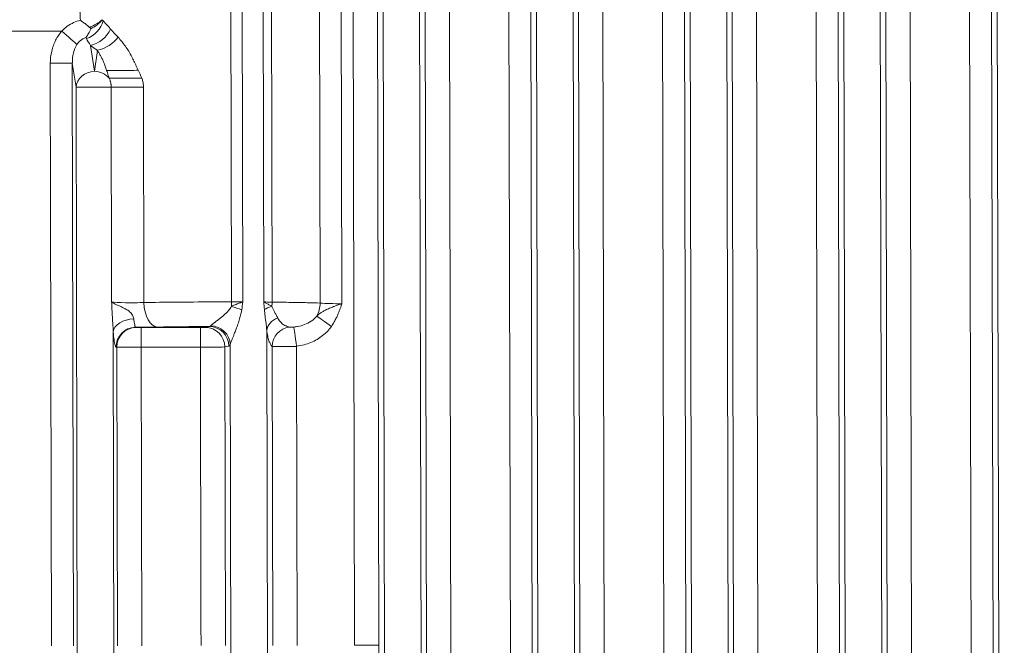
# Model space of a CAD drawing. Header units: inches. Extents: x 1 to 669, y 0 to 417.
# Tile 243 of 256: x 320.657 to 322.154, y 288.271 to 289.222. Entities that reach past the tile are written whole.
import ezdxf

# ---------------------------------------------------------------- set-up
doc = ezdxf.new("R2010")
doc.units = ezdxf.units.IN
doc.header["$LTSCALE"] = 12
doc.header["$MEASUREMENT"] = 0
doc.layers.get('0').update_dxf_attribs({"linetype": 'CONTINUOUS'})
doc.layers.add('X', color=1, linetype='CONTINUOUS')

# ---------------------------------------------------------------- blocks, each defined once
blk = doc.blocks.new('GASTRAIN RIGHT')
at = {"layer": 'X', "lineweight": 0}
for p, q in [((300.3962, 301.4516), (300.3946, 302.2031)), ((300.4119, 302.2032), (300.4135, 301.4517)), ((300.4579, 301.4513), (300.4564, 302.1804)), ((300.6374, 296.8296), (300.6262, 302.1675)), ((300.6929, 296.8297), (300.6818, 302.1676)), ((300.8597, 302.1717), (300.8709, 296.8301)), ((300.9265, 296.8302), (300.9153, 302.1681)), ((301.0933, 302.1722), (301.1045, 296.8306)), ((301.1601, 296.8307), (301.1489, 302.1686)), ((301.3269, 302.1727), (301.3381, 296.8311)), ((301.3936, 296.8312), (301.3825, 302.1691)), ((301.5604, 302.1732), (301.5716, 296.8316)), ((300.5295, 302.1639), (300.531, 301.4499)), ((300.5625, 302.164), (300.564, 301.4489)), ((300.5809, 302.164), (300.5835, 300.9297)), ((300.6179, 302.1641), (300.6205, 300.9298)), ((300.7003, 297.2705), (300.69, 302.1643)), ((300.7271, 302.1643), (300.7371, 297.35)), ((300.8177, 302.1645), (300.8278, 297.3497)), ((300.8511, 302.1646), (300.8611, 297.3498)), ((300.9338, 297.271), (300.9236, 302.1647)), ((300.9606, 302.1648), (300.9707, 297.3505)), ((301.0513, 302.165), (301.0614, 297.3502)), ((301.0846, 302.1651), (301.0947, 297.3503)), ((301.1674, 297.2715), (301.1572, 302.1652)), ((301.1942, 302.1653), (301.2043, 297.351)), ((301.2849, 302.1655), (301.2949, 297.3507)), ((301.3182, 302.1656), (301.3283, 297.3508)), ((301.401, 297.272), (301.3907, 302.1657)), ((301.4278, 302.1658), (301.4379, 297.3515)), ((301.5184, 302.166), (301.5285, 297.3512)), ((301.5518, 302.1661), (301.5618, 297.3513)), ((300.4453, 301.4519), (300.4441, 301.9801)), ((300.0066, 301.8629), (300.138, 301.8632)), ((300.1876, 301.8023), (300.1816, 301.8416)), ((300.1923, 301.834), (300.1876, 301.8023)), ((300.1225, 300.9288), (300.1206, 301.8145)), ((300.1206, 301.8145), (300.1541, 301.8145)), ((300.1541, 301.8145), (300.1597, 301.778)), ((300.1541, 301.8145), (300.156, 300.9288)), ((300.1627, 300.3809), (300.1597, 301.778)), ((300.2132, 301.7781), (300.2623, 301.7782)), ((300.2139, 301.4514), (300.2132, 301.7781)), ((300.2623, 301.7782), (300.263, 301.4507)), ((300.2164, 301.406), (300.2185, 300.3811)), ((300.2504, 301.4131), (300.2514, 301.4128)), ((300.2588, 301.4126), (300.3489, 301.4128)), ((300.2589, 301.3827), (300.2588, 301.4126)), ((300.3489, 301.3829), (300.3489, 301.4128)), ((300.3626, 301.4142), (300.3563, 301.413)), ((300.4519, 300.3815), (300.4498, 301.4084)), ((300.2207, 301.3831), (300.2216, 301.3828)), ((300.2226, 300.929), (300.2216, 301.3828)), ((300.2589, 301.3827), (300.3489, 301.3829)), ((300.2598, 300.9291), (300.2589, 301.3827)), ((300.3489, 301.3829), (300.3498, 300.961)), ((300.3923, 301.3844), (300.386, 301.3832)), ((300.386, 301.3832), (300.3869, 300.9293)), ((300.3964, 300.3814), (300.3943, 301.3866)), ((300.459, 300.9295), (300.4581, 301.384)), ((300.4951, 301.3842), (300.4952, 301.3791)), ((300.4952, 301.3791), (300.4961, 300.9295)), ((300.3498, 300.961), (300.3499, 300.9292)), ((300.5835, 300.9297), (300.6205, 300.9298))]:
    blk.add_line(p, q, dxfattribs=at)
for centre, major_axis, ratio, start_param, end_param in [((300.1707, 301.8797), (0.0261, 0.0213), 0.802371, -1.99676, -0.82083), ((300.1972, 301.8558), (0.0298, 0.0156), 0.559683, -2.013688, -0.834149), ((300.1877, 301.778), (-0.028, -0.0001), 0, -2.717236, -0.087268), ((300.2836, 301.4508), (0.0007, -0.0374), 0.549518, -1.58023, -0.031327), ((300.3657, 301.4477), (-0.1864, -0.0004), 0.020892, -1.734983, -1.570613), ((300.3901, 301.4516), (0.0001, 0.0374), 0.163313, -1.749066, -1.570115), ((300.4127, 301.448), (0.0021, 0.0145), 0.021374, -2.1785, -1.305058), ((300.4979, 301.4498), (0.0018, 0.0373), 0.884295, -2.082362, -1.527191), ((300.4009, 301.4396), (-0.0284, 0.0093), 0.121564, -1.923212, -1.361696), ((300.4721, 301.44), (-0.0295, -0.005), 0.27503, -1.103418, -0.545594), ((300.4794, 301.4085), (-0.0296, -0.0043), 0.731118, -1.227643, -0.192504), ((300.5481, 301.4145), (-0.0245, 0.0172), 0.000004, -1.570861, -0.419722), ((300.2504, 301.3832), (0.0085, 0.0287), 0.995856, 0.292074, 1.860476), ((300.3646, 301.3865), (-0.0267, 0.0135), 0.960183, -2.655518, -1.119185), ((300.4951, 301.3842), (-0.0041, 0.0296), 0, 0.125498, 1.570797), ((300.2589, 301.3829), (-0.0374, -0.0001), 0.005235, 0.087234, 1.570804), ((300.3489, 301.3831), (0.0374, 0.0001), 0.005235, -1.570791, -0.130895)]:
    blk.add_ellipse(centre, major_axis=major_axis, ratio=ratio, start_param=start_param, end_param=end_param, dxfattribs=at)
at = {"layer": 'X', "lineweight": 0, "extrusion": (-2.3717e-16, 5.92034e-17, -1)}
blk.add_ellipse((300.2424, 301.8705), major_axis=(-0.0609, 0.047), ratio=0.278986, start_param=-1.054858, end_param=-1.019967, dxfattribs=at)
at = {"layer": 'X', "lineweight": 0, "extrusion": (9.21258e-17, 3.58468e-16, -1)}
blk.add_ellipse((300.138, 301.8632), major_axis=(0.0253, -0.0222), ratio=0.000001, start_param=-1.570795, end_param=-0.420857, dxfattribs=at)
at = {"layer": 'X', "lineweight": 0, "extrusion": (-2.45131e-16, -2.32352e-17, -1)}
blk.add_ellipse((300.1839, 301.8676), major_axis=(-0.0278, -0.019), ratio=0.690325, start_param=-2.313483, end_param=-1.053536, dxfattribs=at)
at = {"layer": 'X', "lineweight": 0, "extrusion": (-2.17743e-16, -3.33626e-17, -1)}
blk.add_ellipse((300.1825, 301.8115), major_axis=(0.0064, -0.0418), ratio=0.661559, start_param=1.743776, end_param=2.51486, dxfattribs=at)
at = {"layer": 'X', "lineweight": 0, "extrusion": (-2.17473e-16, 1.04454e-17, -1)}
blk.add_ellipse((300.1877, 301.778), major_axis=(-0.0277, -0.0043), ratio=0.86355, start_param=0.17371, end_param=1.700915, dxfattribs=at)
at = {"layer": 'X', "lineweight": 0, "extrusion": (-2.25002e-16, -4.70714e-19, -1)}
blk.add_ellipse((300.1877, 301.778), major_axis=(0.0277, -0.0041), ratio=0.86355, start_param=-1.700915, end_param=-0.770867, dxfattribs=at)
at = {"layer": 'X', "lineweight": 0, "extrusion": (1.468e-12, -7.01827e-10, -1)}
blk.add_ellipse((300.2408, 301.7918), major_axis=(0.0336, 0.0001), ratio=0, start_param=-2.727463, end_param=-0.972644, dxfattribs=at)
at = {"layer": 'X', "lineweight": 0, "extrusion": (-2.68002e-16, 7.75025e-17, -1)}
blk.add_ellipse((300.3657, 301.4477), major_axis=(0.1868, 0.0004), ratio=0.020926, start_param=-2.1527, end_param=-1.570787, dxfattribs=at)
at = {"layer": 'X', "lineweight": 0, "extrusion": (-2.18906e-16, -1.2632e-15, -1)}
blk.add_ellipse((300.4023, 301.4537), major_axis=(-0.0373, -0.0001), ratio=0.055215, start_param=-1.875646, end_param=-1.406749, dxfattribs=at)
at = {"layer": 'X', "lineweight": 0, "extrusion": (-2.50778e-16, -1.33926e-15, -1)}
blk.add_ellipse((300.4764, 301.453), major_axis=(-0.0374, -0.0001), ratio=0.051986, start_param=-1.05382, end_param=-0.585286, dxfattribs=at)
at = {"layer": 'X', "lineweight": 0, "extrusion": (-3.76187e-16, 1.31092e-18, -1)}
blk.add_ellipse((300.4395, 301.4512), major_axis=(-0.0005, -0.0374), ratio=0.493544, start_param=-1.5782, end_param=-1.409443, dxfattribs=at)
at = {"layer": 'X', "lineweight": 0, "extrusion": (-2.18466e-16, 2.12831e-17, -1)}
blk.add_ellipse((300.2461, 301.4061), major_axis=(-0.0298, -0.0023), ratio=0.656325, start_param=0.115779, end_param=1.672501, dxfattribs=at)
at = {"layer": 'X', "lineweight": 0, "extrusion": (-2.18421e-16, 3.87762e-20, -1)}
blk.add_ellipse((300.2514, 301.3829), major_axis=(0.0085, 0.0287), ratio=0.995862, start_param=-1.860388, end_param=-0.291879, dxfattribs=at)
at = {"layer": 'X', "lineweight": 0, "extrusion": (-2.22865e-16, 8.4674e-19, -1)}
blk.add_ellipse((300.2588, 301.4128), major_axis=(-0.00747, -0.00002), ratio=0.026148, start_param=-1.570643, end_param=-0.087177, dxfattribs=at)
at = {"layer": 'X', "lineweight": 0, "extrusion": (-2.04219e-16, -9.43294e-16, -1)}
blk.add_ellipse((300.3658, 301.4104), major_axis=(0.1494, 0.0003), ratio=0.026011, start_param=-2.152807, end_param=-1.592284, dxfattribs=at)
at = {"layer": 'X', "lineweight": 0, "extrusion": (-2.17971e-16, 1.08282e-15, -1)}
blk.add_ellipse((300.3489, 301.413), major_axis=(0.00748, 0.00002), ratio=0.026177, start_param=0.130711, end_param=1.570639, dxfattribs=at)
at = {"layer": 'X', "lineweight": 0, "extrusion": (-2.19466e-16, -4.59261e-19, -1)}
blk.add_ellipse((300.3564, 301.3831), major_axis=(-0.0059, 0.0293), ratio=0.991111, start_param=0.198054, end_param=1.765434, dxfattribs=at)
at = {"layer": 'X', "lineweight": 0, "extrusion": (-6.48718e-18, 2.13372e-17, -1)}
blk.add_ellipse((300.361, 301.434), major_axis=(-0.0015, 0.0198), ratio=0.34812, start_param=-3.465384, end_param=-3.151231, dxfattribs=at)
at = {"layer": 'X', "lineweight": 0, "extrusion": (-2.19466e-16, -4.57009e-19, -1)}
blk.add_ellipse((300.3626, 301.3843), major_axis=(-0.0059, 0.0293), ratio=0.991111, start_param=0.198065, end_param=1.765435, dxfattribs=at)
at = {"layer": 'X', "lineweight": 0, "extrusion": (-2.19473e-16, 2.45969e-18, -1)}
blk.add_ellipse((300.4877, 301.384), major_axis=(0.0183, 0.0236), ratio=0.986339, start_param=-2.226896, end_param=-0.778078, dxfattribs=at)
at = {"layer": 'X', "lineweight": 0, "extrusion": (0, 0, -1)}
blk.add_ellipse((300.3919, 301.4528), major_axis=(0.0002, -0.0684), ratio=0.130524, start_param=-0.251861, end_param=-0.025545, dxfattribs=at)
at = {"layer": 'X', "lineweight": 0}
for points, knots in [([(300.1432, 302.0672), (300.1441, 302.06), (300.1451, 302.0527), (300.1474, 302.0373), (300.1486, 302.0294), (300.1512, 302.0131), (300.1526, 302.0047), (300.1553, 301.9878), (300.1566, 301.9792), (300.159, 301.962), (300.1602, 301.9534), (300.1622, 301.9364), (300.1631, 301.9279), (300.1646, 301.9111), (300.1652, 301.9028), (300.1657, 301.8942), (300.1657, 301.8939), (300.1659, 301.889), (300.1661, 301.8843), (300.1663, 301.8797)], [0, 0, 0, 0, 0.131076, 0.131076, 0.265969, 0.265969, 0.40252, 0.40252, 0.538339, 0.538339, 0.670944, 0.670944, 0.7997, 0.7997, 0.925426, 0.925426, 0.929735, 0.929735, 1, 1, 1, 1]), ([(300.138, 301.8632), (300.1407, 301.8659), (300.1435, 301.8684), (300.1465, 301.8706), (300.1496, 301.8727), (300.1528, 301.8746), (300.1561, 301.8761), (300.1594, 301.8776), (300.1628, 301.8788), (300.1663, 301.8797)], [0, 0, 0, 0, 0.3333333, 0.3333333, 0.3333333, 0.6666667, 0.6666667, 0.6666667, 1, 1, 1, 1]), ([(300.1803, 301.8689), (300.1799, 301.8692), (300.1795, 301.8696), (300.1791, 301.87), (300.1787, 301.8702), (300.1784, 301.8705), (300.1781, 301.8708), (300.1766, 301.8721), (300.175, 301.8733), (300.1734, 301.8746), (300.1726, 301.8751), (300.1719, 301.8757), (300.1711, 301.8763), (300.17, 301.8771), (300.1688, 301.8779), (300.1677, 301.8787), (300.1672, 301.879), (300.1667, 301.8793), (300.1663, 301.8797)], [-0.04364246, -0.04364246, -0.04364246, -0.04364246, -0.03913165, -0.03913165, -0.03913165, -0.03560519, -0.03560519, -0.03560519, -0.01903389, -0.01903389, -0.01903389, -0.01132505, -0.01132505, -0.01132505, 0, 0, 0, 0.00457263, 0.00457263, 0.00457263, 0.00457263]), ([(300.1747, 301.8533), (300.1749, 301.8536), (300.1751, 301.8539), (300.1764, 301.8558), (300.1776, 301.8576), (300.1802, 301.8619), (300.1816, 301.8645), (300.183, 301.8673)], [-0.05307257, -0.05307257, -0.05307257, -0.05307257, -0.0490337, -0.0490337, -0.02653751, -0.02653751, 0, 0, 0, 0]), ([(300.1994, 301.8806), (300.1978, 301.879), (300.194, 301.8759), (300.1871, 301.872), (300.1822, 301.8697), (300.1803, 301.8689)], [0, 0, 0, 0, 0.3824225, 0.7648079, 0.9999481, 0.9999481, 0.9999481, 0.9999481]), ([(300.183, 301.8673), (300.1827, 301.8674), (300.1823, 301.8675), (300.1813, 301.868), (300.1809, 301.8684), (300.1803, 301.8689)], [-0.01273109, -0.01273109, -0.01273109, -0.01273109, -0.00636701, -0.00636701, -0.0000055, -0.0000055, -0.0000055, -0.0000055]), ([(300.1994, 301.8806), (300.1991, 301.8802), (300.1989, 301.8799), (300.1969, 301.8773), (300.1947, 301.8751), (300.1894, 301.8709), (300.1862, 301.8689), (300.183, 301.8673)], [-0.05975354, -0.05975354, -0.05975354, -0.05975354, -0.05554989, -0.05554989, -0.02987415, -0.02987415, 0, 0, 0, 0]), ([(300.201, 301.8789), (300.2022, 301.8775), (300.2034, 301.8762), (300.2047, 301.8748), (300.2059, 301.8734), (300.2072, 301.872), (300.2085, 301.8706), (300.2098, 301.8692), (300.2111, 301.8678), (300.2123, 301.8664)], [0, 0, 0, 0, 0.3333333, 0.3333333, 0.3333333, 0.6666667, 0.6666667, 0.6666667, 1, 1, 1, 1]), ([(300.1206, 301.8145), (300.1206, 301.8209), (300.1213, 301.8269), (300.1241, 301.8387), (300.1282, 301.8499), (300.1344, 301.859), (300.138, 301.8632)], [0, 0, 0, 0, 0.3333333, 0.3333333, 0.6666667, 1, 1, 1, 1]), ([(300.1611, 301.8429), (300.1624, 301.845), (300.1641, 301.847), (300.1661, 301.8487), (300.1686, 301.8509), (300.1715, 301.8526), (300.1747, 301.8533)], [0, 0, 0, 0, 0.4413769, 0.4413769, 0.4413769, 1, 1, 1, 1]), ([(300.1755, 301.8519), (300.1754, 301.852), (300.1753, 301.8522), (300.1751, 301.8525), (300.175, 301.8527), (300.1749, 301.853), (300.1748, 301.8532), (300.1747, 301.8533)], [0, 0, 0, 0, 0.333333, 0.333333, 0.666667, 0.666667, 1, 1, 1, 1]), ([(300.2237, 301.8539), (300.2275, 301.8498), (300.2313, 301.8451), (300.2348, 301.8402), (300.2383, 301.8353), (300.2414, 301.8302), (300.2446, 301.8242), (300.2454, 301.8227), (300.2461, 301.8212), (300.2469, 301.8196), (300.2493, 301.8147), (300.2517, 301.8094), (300.254, 301.8037)], [0, 0, 0, 0, 0.3333333, 0.3333333, 0.3333333, 0.6666667, 0.6666667, 0.6666667, 0.7474104, 0.7474104, 0.7474104, 1, 1, 1, 1]), ([(300.1816, 301.8416), (300.1816, 301.8416), (300.1816, 301.8415), (300.1817, 301.8415), (300.1832, 301.8403), (300.1848, 301.8391), (300.1864, 301.8379), (300.1879, 301.8369), (300.1893, 301.8359), (300.1909, 301.835), (300.1914, 301.8347), (300.1918, 301.8343), (300.1923, 301.834)], [0, 0, 0, 0, 0.012669, 0.012669, 0.012669, 0.473371, 0.473371, 0.473371, 0.874041, 0.874041, 0.874041, 1, 1, 1, 1]), ([(300.1923, 301.834), (300.1932, 301.8327), (300.194, 301.8312), (300.1957, 301.8282), (300.1965, 301.8267), (300.1982, 301.8236), (300.199, 301.8221), (300.2006, 301.8188), (300.2013, 301.8172), (300.2028, 301.8137), (300.2035, 301.8119), (300.2049, 301.8079), (300.2056, 301.8058), (300.2062, 301.8036)], [0, 0, 0, 0, 0.164804, 0.164804, 0.325984, 0.325984, 0.484539, 0.484539, 0.642754, 0.642754, 0.810451, 0.810451, 1, 1, 1, 1]), ([(300.2062, 301.8036), (300.2113, 301.8036), (300.2198, 301.8036), (300.2288, 301.8036), (300.2377, 301.8036), (300.247, 301.8036), (300.254, 301.8037)], [0, 0, 0, 0, 0.50795, 0.50795, 0.50795, 1, 1, 1, 1]), ([(300.21, 301.7918), (300.2096, 301.7931), (300.2093, 301.7944), (300.2084, 301.7971), (300.208, 301.7984), (300.2071, 301.801), (300.2067, 301.8023), (300.2062, 301.8036)], [0, 0, 0, 0, 0.333333, 0.333333, 0.666667, 0.666667, 1, 1, 1, 1]), ([(300.2623, 301.7782), (300.2623, 301.7793), (300.2623, 301.7803), (300.262, 301.7831), (300.2618, 301.7849), (300.261, 301.7884), (300.2604, 301.7902), (300.2598, 301.7919)], [0, 0, 0, 0, 0.225088, 0.225088, 0.6050962, 0.6050962, 1, 1, 1, 1]), ([(300.2132, 301.7781), (300.2132, 301.7792), (300.2131, 301.7802), (300.213, 301.7813), (300.213, 301.7818), (300.2129, 301.7823), (300.2128, 301.7828), (300.2126, 301.7841), (300.2124, 301.7853), (300.212, 301.7865), (300.2119, 301.7868), (300.2119, 301.7871), (300.2118, 301.7874), (300.2113, 301.7889), (300.2107, 301.7904), (300.21, 301.7918)], [0, 0, 0, 0, 0.2196787, 0.2196787, 0.2196787, 0.3333334, 0.3333334, 0.3333334, 0.6010859, 0.6010859, 0.6010859, 0.6666667, 0.6666667, 0.6666667, 1, 1, 1, 1]), ([(300.2139, 301.4514), (300.2139, 301.4504), (300.214, 301.4495), (300.214, 301.4485), (300.214, 301.4476), (300.2141, 301.4467), (300.2141, 301.4457), (300.2142, 301.4448), (300.2142, 301.4439), (300.2142, 301.4429), (300.2143, 301.4427), (300.2143, 301.4425), (300.2143, 301.4423), (300.2143, 301.4415), (300.2144, 301.4406), (300.2144, 301.4397), (300.2145, 301.4385), (300.2145, 301.4372), (300.2146, 301.436), (300.2147, 301.4345), (300.2147, 301.433), (300.2148, 301.4316), (300.2149, 301.4299), (300.215, 301.4281), (300.2151, 301.4264), (300.2153, 301.4243), (300.2154, 301.4223), (300.2155, 301.4204), (300.2157, 301.4181), (300.2158, 301.4158), (300.216, 301.4135), (300.2161, 301.411), (300.2163, 301.4085), (300.2164, 301.406)], [0, 0, 0, 0, 0.0652044, 0.0652044, 0.0652044, 0.1237351, 0.1237351, 0.1237351, 0.1836579, 0.1836579, 0.1836579, 0.196631, 0.196631, 0.196631, 0.2524723, 0.2524723, 0.2524723, 0.3326973, 0.3326973, 0.3326973, 0.426494, 0.426494, 0.426494, 0.5375611, 0.5375611, 0.5375611, 0.6699685, 0.6699685, 0.6699685, 0.8250712, 0.8250712, 0.8250712, 1, 1, 1, 1]), ([(300.263, 301.4507), (300.2552, 301.4504), (300.2445, 301.4503), (300.2352, 301.4504), (300.2258, 301.4506), (300.2177, 301.451), (300.2139, 301.4514)], [0.0000035, 0.0000035, 0.0000035, 0.0000035, 0.4998856, 0.4998856, 0.4998856, 1, 1, 1, 1]), ([(300.2476, 301.4258), (300.2475, 301.4269), (300.2472, 301.4281), (300.2468, 301.4292), (300.2464, 301.4301), (300.246, 301.4309), (300.2455, 301.4317), (300.2444, 301.4336), (300.2428, 301.4353), (300.2411, 301.4368), (300.2394, 301.4383), (300.2377, 301.4395), (300.2353, 301.4408), (300.2349, 301.4411), (300.2345, 301.4413), (300.2341, 301.4415), (300.2319, 301.4427), (300.2293, 301.4439), (300.227, 301.445), (300.2258, 301.4455), (300.2247, 301.446), (300.2237, 301.4464), (300.2222, 301.4471), (300.2208, 301.4477), (300.2194, 301.4483), (300.2181, 301.4489), (300.2169, 301.4496), (300.2159, 301.4502), (300.2151, 301.4506), (300.2145, 301.451), (300.2139, 301.4514)], [0, 0, 0, 0, 0.0934488, 0.0934488, 0.0934488, 0.1666667, 0.1666667, 0.1666667, 0.3333333, 0.3333333, 0.3333333, 0.5, 0.5, 0.5, 0.5261585, 0.5261585, 0.5261585, 0.6666667, 0.6666667, 0.6666667, 0.734867, 0.734867, 0.734867, 0.8333333, 0.8333333, 0.8333333, 0.9315717, 0.9315717, 0.9315717, 1, 1, 1, 1]), ([(300.4135, 301.4517), (300.4131, 301.4516), (300.4128, 301.4514), (300.4124, 301.4513), (300.4109, 301.4507), (300.4094, 301.4502), (300.4079, 301.4496), (300.406, 301.4489), (300.404, 301.4481), (300.402, 301.4473), (300.4019, 301.4473), (300.4018, 301.4473), (300.4017, 301.4472), (300.4015, 301.4471), (300.4013, 301.4471), (300.4011, 301.447), (300.3995, 301.4463), (300.3978, 301.4457), (300.3961, 301.445)], [0, 0, 0, 0, 0.0654388, 0.0654388, 0.0654388, 0.3333244, 0.3333244, 0.3333244, 0.6666488, 0.6666488, 0.6666488, 0.6847389, 0.6847389, 0.6847389, 0.7147999, 0.7147999, 0.7147999, 0.9999732, 0.9999732, 0.9999732, 0.9999732]), ([(300.4576, 301.445), (300.4569, 301.4454), (300.4562, 301.4457), (300.4546, 301.4465), (300.4537, 301.447), (300.4514, 301.4482), (300.45, 301.449), (300.4482, 301.45), (300.4478, 301.4503), (300.4466, 301.451), (300.4459, 301.4515), (300.4453, 301.4519)], [0, 0, 0, 0, 0.1436863, 0.1436863, 0.3333333, 0.3333333, 0.6666667, 0.6666667, 0.7964409, 0.7964409, 1, 1, 1, 1]), ([(300.531, 301.4499), (300.5254, 301.4501), (300.5124, 301.4505), (300.4876, 301.4509), (300.4682, 301.4512), (300.4579, 301.4513)], [0.0000089, 0.0000089, 0.0000089, 0.0000089, 0.3333333, 0.6666667, 0.9999963, 0.9999963, 0.9999963, 0.9999963]), ([(300.564, 301.4489), (300.5621, 301.4483), (300.5602, 301.4477), (300.5583, 301.4471), (300.5576, 301.4468), (300.5568, 301.4466), (300.5561, 301.4463), (300.5549, 301.4459), (300.5537, 301.4454), (300.5525, 301.4449), (300.5516, 301.4446), (300.5507, 301.4443), (300.5498, 301.4439), (300.5488, 301.4435), (300.5477, 301.443), (300.5466, 301.4426), (300.5456, 301.4422), (300.5446, 301.4417), (300.5436, 301.4413), (300.5426, 301.4409), (300.5417, 301.4404), (300.5407, 301.44), (300.5389, 301.4391), (300.5372, 301.4382), (300.5356, 301.4372), (300.5343, 301.4364), (300.5331, 301.4357), (300.5319, 301.4349), (300.5314, 301.4345), (300.5309, 301.4342), (300.5305, 301.4338), (300.5288, 301.4326), (300.5273, 301.4314), (300.5258, 301.4302)], [0, 0, 0, 0, 0.1374971, 0.1374971, 0.1374971, 0.1896287, 0.1896287, 0.1896287, 0.2735558, 0.2735558, 0.2735558, 0.3333333, 0.3333333, 0.3333333, 0.4059593, 0.4059593, 0.4059593, 0.4714141, 0.4714141, 0.4714141, 0.5371509, 0.5371509, 0.5371509, 0.6666667, 0.6666667, 0.6666667, 0.777588, 0.777588, 0.777588, 0.8274218, 0.8274218, 0.8274218, 1, 1, 1, 1]), ([(300.564, 301.4489), (300.5519, 301.4489), (300.5385, 301.4492), (300.5321, 301.4498), (300.5317, 301.4498), (300.5313, 301.4498), (300.531, 301.4499)], [0, 0, 0, 0, 0.9416518, 0.9416518, 0.9416518, 1, 1, 1, 1]), ([(300.5481, 301.4144), (300.5497, 301.4166), (300.5511, 301.4189), (300.5536, 301.4232), (300.5546, 301.4252), (300.5565, 301.429), (300.5573, 301.4308), (300.5587, 301.4342), (300.5594, 301.4358), (300.5605, 301.4389), (300.5611, 301.4403), (300.562, 301.443), (300.5625, 301.4443), (300.5633, 301.4466), (300.5636, 301.4477), (300.564, 301.4489)], [0, 0, 0, 0, 0.207345, 0.207345, 0.38135, 0.38135, 0.534715, 0.534715, 0.671811, 0.671811, 0.794491, 0.794491, 0.903725, 0.903725, 1, 1, 1, 1]), ([(300.3646, 301.4154), (300.3648, 301.4156), (300.365, 301.4159), (300.3653, 301.4162), (300.3657, 301.4165), (300.3661, 301.4168), (300.3666, 301.4172), (300.3671, 301.4177), (300.3677, 301.4181), (300.3683, 301.4187), (300.3689, 301.4191), (300.3694, 301.4195), (300.37, 301.42), (300.3702, 301.4201), (300.3704, 301.4203), (300.3707, 301.4205), (300.3716, 301.4212), (300.3725, 301.4219), (300.3736, 301.4227), (300.374, 301.423), (300.3743, 301.4233), (300.3747, 301.4236), (300.3755, 301.4242), (300.3763, 301.4248), (300.3771, 301.4254), (300.3782, 301.4263), (300.3793, 301.4271), (300.3804, 301.4281), (300.3807, 301.4283), (300.381, 301.4285), (300.3813, 301.4288), (300.3828, 301.43), (300.3844, 301.4314), (300.3859, 301.4328), (300.3861, 301.433), (300.3863, 301.4331), (300.3864, 301.4333), (300.3878, 301.4345), (300.3892, 301.4359), (300.3905, 301.4372), (300.391, 301.4378), (300.3915, 301.4384), (300.392, 301.439), (300.3928, 301.4399), (300.3935, 301.4407), (300.3941, 301.4416), (300.3949, 301.4427), (300.3955, 301.4438), (300.3961, 301.445)], [0, 0, 0, 0, 0.065636, 0.065636, 0.065636, 0.141947, 0.141947, 0.141947, 0.222626, 0.222626, 0.222626, 0.285714, 0.285714, 0.285714, 0.307663, 0.307663, 0.307663, 0.397091, 0.397091, 0.397091, 0.428571, 0.428571, 0.428571, 0.491444, 0.491444, 0.491444, 0.571429, 0.571429, 0.571429, 0.592254, 0.592254, 0.592254, 0.702366, 0.702366, 0.702366, 0.714286, 0.714286, 0.714286, 0.81445, 0.81445, 0.81445, 0.857143, 0.857143, 0.857143, 0.921563, 0.921563, 0.921563, 1, 1, 1, 1]), ([(300.3943, 301.3866), (300.3943, 301.3869), (300.3945, 301.3874), (300.3946, 301.3879), (300.3948, 301.3885), (300.395, 301.3891), (300.3952, 301.3898), (300.3955, 301.3906), (300.3958, 301.3915), (300.3962, 301.3924), (300.3965, 301.3933), (300.3969, 301.3942), (300.3973, 301.3952), (300.3973, 301.3953), (300.3974, 301.3955), (300.3974, 301.3956), (300.3979, 301.3969), (300.3985, 301.3982), (300.399, 301.3996), (300.3997, 301.4012), (300.4003, 301.4028), (300.401, 301.4045), (300.4018, 301.4065), (300.4025, 301.4085), (300.4033, 301.4105), (300.4042, 301.4129), (300.4051, 301.4153), (300.406, 301.4178), (300.4069, 301.4204), (300.4077, 301.4231), (300.4085, 301.4258), (300.4093, 301.4284), (300.41, 301.431), (300.4106, 301.4337), (300.411, 301.4357), (300.4114, 301.4377), (300.4117, 301.4397)], [0, 0, 0, 0, 0.04095, 0.04095, 0.04095, 0.092549, 0.092549, 0.092549, 0.152554, 0.152554, 0.152554, 0.213903, 0.213903, 0.213903, 0.221927, 0.221927, 0.221927, 0.301654, 0.301654, 0.301654, 0.394129, 0.394129, 0.394129, 0.502317, 0.502317, 0.502317, 0.630102, 0.630102, 0.630102, 0.767644, 0.767644, 0.767644, 0.901218, 0.901218, 0.901218, 1, 1, 1, 1]), ([(300.4498, 301.4084), (300.4496, 301.4112), (300.4493, 301.414), (300.449, 301.4168), (300.4489, 301.4175), (300.4488, 301.4183), (300.4487, 301.4191), (300.4482, 301.4227), (300.4477, 301.4264), (300.4473, 301.4299), (300.4469, 301.4334), (300.4465, 301.4367), (300.4462, 301.44)], [0, 0, 0, 0, 0.26309, 0.26309, 0.26309, 0.333333, 0.333333, 0.333333, 0.666667, 0.666667, 0.666667, 1, 1, 1, 1]), ([(300.4665, 301.4274), (300.4658, 301.4289), (300.465, 301.4304), (300.4633, 301.4334), (300.4624, 301.4348), (300.4608, 301.4377), (300.4601, 301.4391), (300.4587, 301.442), (300.4581, 301.4435), (300.4576, 301.445)], [0, 0, 0, 0, 0.302824, 0.302824, 0.5637976, 0.5637976, 0.7917125, 0.7917125, 0.9999532, 0.9999532, 0.9999532, 0.9999532]), ([(300.2504, 301.4131), (300.2501, 301.4131), (300.2499, 301.4134), (300.2497, 301.414), (300.2496, 301.4142), (300.2495, 301.4145), (300.2494, 301.4147), (300.2491, 301.4157), (300.2488, 301.4172), (300.2485, 301.4191), (300.2482, 301.4209), (300.2479, 301.4232), (300.2476, 301.4258)], [0.0000087, 0.0000087, 0.0000087, 0.0000087, 0.2498864, 0.2498864, 0.2498864, 0.3333391, 0.3333391, 0.3333391, 0.6666696, 0.6666696, 0.6666696, 1, 1, 1, 1]), ([(300.4845, 301.4135), (300.4822, 301.414), (300.4797, 301.4147), (300.4773, 301.4159), (300.4755, 301.4169), (300.4737, 301.4181), (300.472, 301.4197), (300.4707, 301.421), (300.4694, 301.4225), (300.4682, 301.4244), (300.4677, 301.4253), (300.4671, 301.4263), (300.4665, 301.4274)], [0, 0, 0, 0, 0.3820835, 0.3820835, 0.3820835, 0.6685022, 0.6685022, 0.6685022, 0.8900977, 0.8900977, 0.8900977, 1, 1, 1, 1]), ([(300.5258, 301.4302), (300.5235, 301.4272), (300.5206, 301.4245), (300.5173, 301.4223), (300.5142, 301.4202), (300.5108, 301.4185), (300.5073, 301.4172), (300.5038, 301.4159), (300.5003, 301.415), (300.4968, 301.4143), (300.4948, 301.414), (300.4929, 301.4137), (300.4911, 301.4135)], [0, 0, 0, 0, 0.2917308, 0.2917308, 0.2917308, 0.5735376, 0.5735376, 0.5735376, 0.8504411, 0.8504411, 0.8504411, 1, 1, 1, 1]), ([(300.2836, 301.4134), (300.2803, 301.4134), (300.2733, 301.4132), (300.2621, 301.4131), (300.2543, 301.4131), (300.2504, 301.4131)], [0.000201, 0.000201, 0.000201, 0.000201, 0.3333333, 0.6666667, 1, 1, 1, 1]), ([(300.4911, 301.4135), (300.4898, 301.4134), (300.4886, 301.4134), (300.4876, 301.4134), (300.4865, 301.4133), (300.4857, 301.4134), (300.485, 301.4135), (300.4848, 301.4135), (300.4846, 301.4135), (300.4845, 301.4135)], [0, 0, 0, 0, 0.4220155, 0.4220155, 0.4220155, 0.8545445, 0.8545445, 0.8545445, 1, 1, 1, 1]), ([(300.4581, 301.384), (300.4581, 301.384), (300.4581, 301.384), (300.4582, 301.384), (300.4585, 301.3839), (300.4589, 301.3839), (300.4595, 301.3839), (300.4602, 301.3838), (300.461, 301.3838), (300.462, 301.3838), (300.462, 301.3838), (300.4621, 301.3838), (300.4622, 301.3838), (300.4631, 301.3838), (300.4642, 301.3837), (300.4654, 301.3837), (300.4667, 301.3837), (300.4682, 301.3837), (300.4697, 301.3837), (300.47, 301.3837), (300.4702, 301.3837), (300.4705, 301.3837), (300.4718, 301.3837), (300.4731, 301.3837), (300.4746, 301.3838), (300.4762, 301.3838), (300.4779, 301.3838), (300.4796, 301.3838), (300.4804, 301.3838), (300.4812, 301.3838), (300.482, 301.3839), (300.4829, 301.3839), (300.4838, 301.3839), (300.4848, 301.3839), (300.4864, 301.3839), (300.4881, 301.384), (300.4898, 301.384), (300.4914, 301.384), (300.4929, 301.3841), (300.4945, 301.3841), (300.4947, 301.3841), (300.4949, 301.3841), (300.4951, 301.3842)], [0, 0, 0, 0, 0.009692, 0.009692, 0.009692, 0.121801, 0.121801, 0.121801, 0.240799, 0.240799, 0.240799, 0.25, 0.25, 0.25, 0.362037, 0.362037, 0.362037, 0.480949, 0.480949, 0.480949, 0.5, 0.5, 0.5, 0.594825, 0.594825, 0.594825, 0.702974, 0.702974, 0.702974, 0.75, 0.75, 0.75, 0.804856, 0.804856, 0.804856, 0.899936, 0.899936, 0.899936, 0.988743, 0.988743, 0.988743, 1, 1, 1, 1]), ([(300.6205, 300.9298), (300.6205, 300.9283), (300.6205, 300.9269), (300.6205, 300.9254), (300.6205, 300.9218), (300.6205, 300.9182), (300.6204, 300.9147), (300.6204, 300.9111), (300.6203, 300.9076), (300.6202, 300.9041), (300.6201, 300.9013), (300.62, 300.8986), (300.6199, 300.8958), (300.6199, 300.895), (300.6198, 300.8943), (300.6198, 300.8935), (300.6196, 300.8898), (300.6195, 300.8862), (300.6192, 300.8827), (300.619, 300.8788), (300.6188, 300.875), (300.6185, 300.8713), (300.6183, 300.8692), (300.6181, 300.8671), (300.6179, 300.865), (300.6178, 300.8632), (300.6176, 300.8614), (300.6174, 300.8597), (300.617, 300.8556), (300.6165, 300.8518), (300.616, 300.8482), (300.6157, 300.8454), (300.6153, 300.8428), (300.6148, 300.8403), (300.6147, 300.8393), (300.6145, 300.8383), (300.6143, 300.8373), (300.6136, 300.8337), (300.6129, 300.8305), (300.6121, 300.8279), (300.6117, 300.8264), (300.6113, 300.8251), (300.6108, 300.824), (300.6104, 300.8227), (300.6099, 300.8217), (300.6095, 300.8209), (300.6085, 300.819), (300.6074, 300.818), (300.6064, 300.8177)], [0, 0, 0, 0, 0.024773, 0.024773, 0.024773, 0.086736, 0.086736, 0.086736, 0.14983, 0.14983, 0.14983, 0.2, 0.2, 0.2, 0.214323, 0.214323, 0.214323, 0.282117, 0.282117, 0.282117, 0.356514, 0.356514, 0.356514, 0.4, 0.4, 0.4, 0.438679, 0.438679, 0.438679, 0.529326, 0.529326, 0.529326, 0.6, 0.6, 0.6, 0.629188, 0.629188, 0.629188, 0.739563, 0.739563, 0.739563, 0.8, 0.8, 0.8, 0.863434, 0.863434, 0.863434, 1, 1, 1, 1])]:
    blk.add_open_spline(points, degree=3, knots=knots, dxfattribs=at)
for points in [[(300.1755, 301.8519), (300.1773, 301.8485), (300.1794, 301.8451), (300.1816, 301.8416)], [(300.2123, 301.8664), (300.2135, 301.865), (300.216, 301.8623), (300.2198, 301.8582), (300.2224, 301.8554), (300.2237, 301.8539)], [(300.2598, 301.7919), (300.2581, 301.796), (300.2561, 301.7999), (300.254, 301.8037)], [(300.4453, 301.4519), (300.4456, 301.4479), (300.4459, 301.4439), (300.4462, 301.44)], [(300.2207, 301.3831), (300.2201, 301.3833), (300.2191, 301.3853), (300.2175, 301.3933), (300.2167, 301.4013), (300.2164, 301.406)], [(300.4581, 301.384), (300.4571, 301.3847), (300.4554, 301.3869), (300.4531, 301.3924), (300.4512, 301.3997), (300.4502, 301.4054), (300.4498, 301.4084)], [(300.5481, 301.4144), (300.5444, 301.4091), (300.5355, 301.3998), (300.5177, 301.3892), (300.5031, 301.3854), (300.4951, 301.3842)]]:
    blk.add_open_spline(points, degree=3, dxfattribs=at)

msp = doc.modelspace()

# ---------------------------------------------------------------- block references
msp.add_blockref('GASTRAIN RIGHT', (20.58257, -12.65837))

doc.saveas('drawing.dxf')
